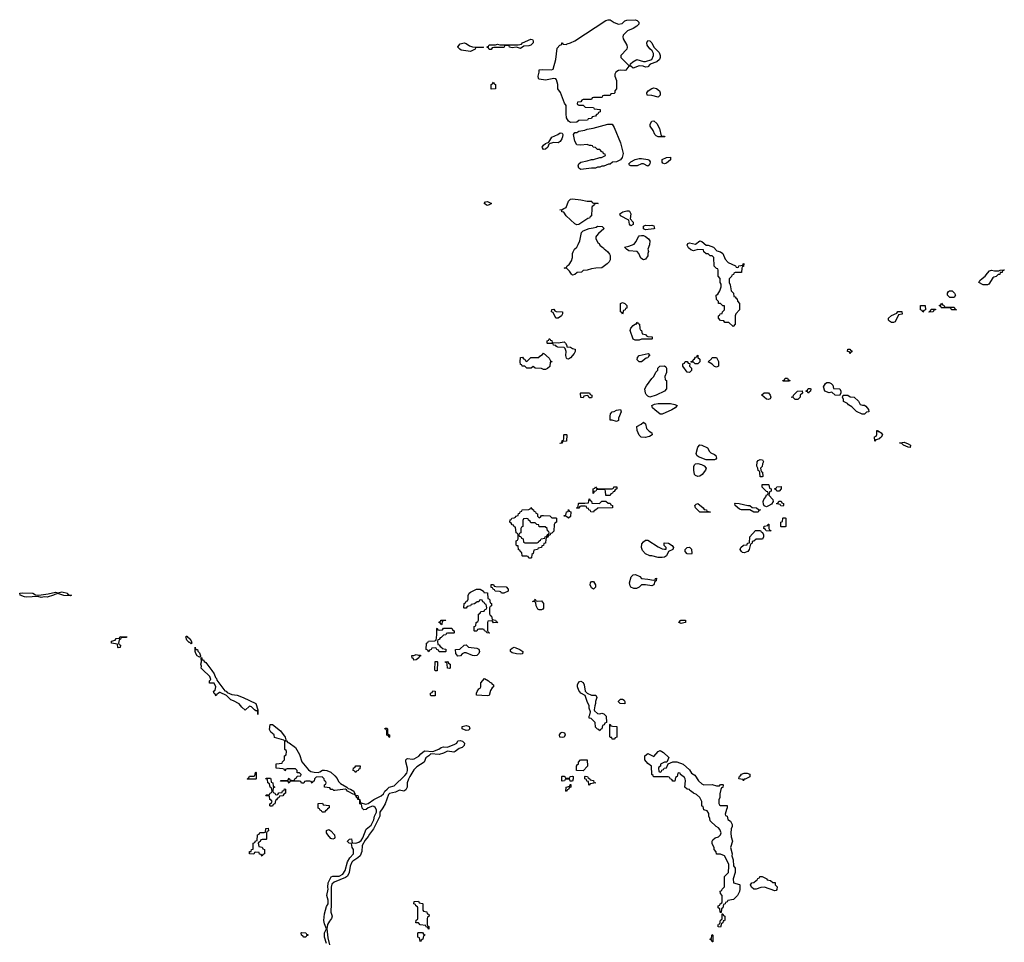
# Model space of a CAD drawing. Header units: inches. Extents: x 2547364 to 2752884, y 552026 to 708734.
# Tile 15 of 85: x 2658245 to 2667692, y 562960 to 571813. Entities that reach past the tile are written whole.
import ezdxf

# ---------------------------------------------------------------- set-up
doc = ezdxf.new("R2010")
doc.units = ezdxf.units.IN
doc.header["$MEASUREMENT"] = 0
for name, color, linetype in [('C6556', 7, 'Continuous'), ('C6566', 7, 'Continuous'), ('C6567', 7, 'Continuous')]:
    doc.layers.add(name, color=color, linetype=linetype)

msp = doc.modelspace()

# ---------------------------------------------------------------- linework, layer by layer
at = {"layer": 'C6556', "color": 6}
for points in [[(2658730, 566285.2), (2658670, 566289.3), (2658610, 566306), (2658581.6, 566298.4), (2658570.3, 566289.7), (2658510, 566273.2), (2658484, 566276), (2658450, 566269.6), (2658419, 566279), (2658310, 566272.3), (2658290, 566275.1), (2658249.3, 566290), (2658245.2, 566310), (2658270, 566314.4), (2658370, 566310.2), (2658395.8, 566295.8), (2658430, 566291.3), (2658517.5, 566302.5), (2658590, 566319.1), (2658610, 566314.8), (2658650, 566324), (2658704.7, 566310), (2658704.7, 566304.7), (2658715.3, 566295.3), (2658742, 566290)], [(2659190, 565786), (2659186, 565790), (2659182, 565822), (2659126, 565830), (2659126, 565850), (2659162, 565858), (2659170, 565874), (2659202, 565878), (2659210, 565894), (2659272.7, 565892.7), (2659270, 565886), (2659230, 565886), (2659218, 565882), (2659212.7, 565867.3), (2659198, 565862), (2659194, 565830), (2659198, 565818), (2659211.6, 565811.6), (2659210, 565788)], [(2659890, 565824), (2659876.5, 565836.5), (2659870, 565837.2), (2659850, 565859), (2659839, 565890), (2659843.2, 565896.8), (2659850, 565896.3), (2659861.3, 565881.3), (2659870, 565878), (2659890, 565853.4), (2659896, 565830)], [(2659970, 565695.3), (2659948.9, 565708.8), (2659934, 565730), (2659929, 565749), (2659929.1, 565790.9), (2659931, 565771), (2659950, 565770.5), (2659953.8, 565753.8), (2659970, 565738.8), (2659978.8, 565710), (2659978.8, 565701.2)]]:
    msp.add_lwpolyline(points, close=True, dxfattribs=at)
msp.add_lwpolyline([(2660000, 565576.3), (2659986, 565590), (2659988, 565610), (2659982, 565630), (2659989, 565650), (2659986, 565694), (2659991.1, 565688.8), (2659991.1, 565671.2), (2660000, 565670.9)], dxfattribs=at)
at = {"layer": 'C6566', "color": 6}
for points in [[(2663733.8, 570000), (2663732, 569930), (2663718, 569922), (2663710.5, 569909.5), (2663694.8, 569905.2), (2663610, 569849.3), (2663590, 569845.2), (2663570, 569854), (2663489.2, 569930), (2663464.7, 569964.7), (2663448, 569970), (2663446, 569986), (2663428.7, 569990), (2663450, 569991.3), (2663467.2, 570000)], [(2660000, 565670.9), (2660010, 565670.6), (2660015.3, 565655.3), (2660030, 565644.9), (2660090, 565567.7), (2660110, 565535.5), (2660122.3, 565502.3), (2660133.4, 565490), (2660136.4, 565476.4), (2660213.7, 565373.7), (2660224.7, 565370), (2660236.7, 565356.7), (2660279.3, 565339.3), (2660331, 565330), (2660390, 565310.3), (2660510, 565250.3), (2660530, 565192), (2660530, 565146), (2660528.7, 565168.7), (2660522, 565182), (2660510, 565182), (2660498, 565190), (2660470, 565218), (2660450, 565226), (2660408.4, 565188.4), (2660376.4, 565216.4), (2660350, 565248), (2660298, 565278), (2660270, 565288), (2660228.9, 565328.8), (2660170, 565358), (2660162, 565358), (2660150, 565346), (2660138, 565342), (2660130, 565326), (2660122, 565342), (2660110, 565346), (2660106, 565370), (2660122, 565378), (2660126, 565410), (2660110, 565446), (2660067.3, 565447.3), (2660066, 565470), (2660078, 565482), (2660068, 565510), (2660000, 565576.3)], [(2661190, 562948.7), (2661169.5, 563010), (2661169.5, 563050), (2661189, 563090), (2661170, 563138), (2661162.7, 563170), (2661170, 563232), (2661190, 563304.7), (2661203.7, 563330), (2661203.7, 563363.7), (2661193.2, 563410), (2661203.7, 563470), (2661200.7, 563490), (2661206, 563530), (2661232, 563588), (2661250, 563594.9), (2661310, 563594.9), (2661345.8, 563614.2), (2661367, 563650), (2661390, 563731), (2661413.2, 563770), (2661446.6, 563810), (2661449.3, 563850), (2661434, 563870), (2661427.3, 563907.3), (2661406, 563910), (2661390, 563926), (2661390, 563932), (2661408, 563950), (2661430, 563952), (2661434, 563914), (2661470, 563911), (2661498.4, 563921.6), (2661521.5, 563938.5), (2661537.5, 563962.5), (2661570, 564044.7), (2661617.2, 564082.8), (2661624.4, 564095.6), (2661643.3, 564136.7), (2661649.7, 564170.3), (2661669.4, 564210), (2661669.3, 564230), (2661655.1, 564255.1), (2661644, 564264), (2661630, 564265.2), (2661590, 564249.3), (2661570, 564234), (2661548, 564230), (2661530, 564248), (2661529.2, 564269.2), (2661523.1, 564283.1), (2661509.5, 564290), (2661508, 564328), (2661490, 564329), (2661485.2, 564345.2), (2661478, 564350), (2661478, 564358), (2661462, 564378), (2661470.9, 564370.9), (2661490.2, 564370.2), (2661496.9, 564343.1), (2661492.7, 564332.7), (2661510, 564331), (2661510.8, 564310.8), (2661518, 564298), (2661566, 564286), (2661590, 564293), (2661642.7, 564330), (2661713.4, 564366.6), (2661734.5, 564385.5), (2661749.7, 564410.3), (2661769.6, 564430.4), (2661790, 564447.3), (2661838.3, 564461.7), (2661940.7, 564559.3), (2661958, 564582), (2661965.1, 564610), (2661964.5, 564630), (2661949.1, 564690.9), (2661949, 564710), (2661960.9, 564719.1), (2661970, 564722.8), (2662010, 564717.3), (2662030, 564720.7), (2662073.6, 564746.4), (2662093.2, 564770), (2662130, 564796.3), (2662210, 564790.8), (2662266, 564814), (2662290, 564830.7), (2662310, 564836.3), (2662350, 564833), (2662420.2, 564859.8), (2662438, 564870), (2662450, 564894), (2662470, 564898), (2662492, 564890), (2662511.3, 564870), (2662510.6, 564849.4), (2662491.3, 564830), (2662461.6, 564818.4), (2662422, 564790), (2662410, 564786), (2662350, 564793.2), (2662310, 564774.5), (2662270, 564762.9), (2662190, 564768.7), (2662171.3, 564750), (2662141, 564730), (2662124.7, 564690), (2662056.4, 564643.6), (2662026.2, 564613.8), (2661987.5, 564552.5), (2661975.2, 564524.8), (2661962, 564490), (2661962, 564450), (2661950, 564424), (2661930, 564409.3), (2661890, 564419.3), (2661882.5, 564417.5), (2661850, 564402), (2661793.2, 564386.8), (2661783, 564377), (2661750, 564289), (2661730, 564249.2), (2661701, 564210), (2661699.1, 564170), (2661640.5, 564050), (2661601.4, 563998.6), (2661590, 563974), (2661559.1, 563940.9), (2661530.5, 563890), (2661527.7, 563830), (2661510.6, 563790), (2661490.7, 563770), (2661441.3, 563738.7), (2661432.4, 563727.6), (2661416.3, 563690), (2661406.8, 563630), (2661390, 563595.3), (2661370, 563580.9), (2661262.2, 563537.8), (2661240.7, 563519.3), (2661232.2, 563490), (2661234.9, 563330), (2661230.4, 563250.4), (2661243.8, 563210), (2661237.1, 563190), (2661216.2, 563163.8), (2661198.8, 563130), (2661190.8, 563090), (2661201.4, 563001.4), (2661216, 562936)]]:
    msp.add_lwpolyline(points, dxfattribs=at)
for points in [[(2664110, 569835.3), (2664095.3, 569850), (2664088, 569890), (2664008.7, 569930), (2664004, 569950), (2664032.1, 569967.9), (2664070, 569979.1), (2664090, 569978.8), (2664094.9, 569974.9), (2664107.3, 569950), (2664103.6, 569903.6), (2664131, 569870), (2664130, 569848)], [(2663550, 569362), (2663538, 569370), (2663520.2, 569400.2), (2663490, 569428), (2663468, 569430), (2663490, 569434), (2663498, 569450), (2663516.6, 569463.4), (2663540.5, 569499.5), (2663549.6, 569530), (2663549.5, 569570.5), (2663554.2, 569585.8), (2663569.4, 569610), (2663589.7, 569630.3), (2663604.2, 569655.8), (2663617.6, 569690), (2663635.1, 569770), (2663650, 569787.3), (2663708, 569810), (2663745.6, 569814.4), (2663777.2, 569822.8), (2663790, 569830.8), (2663834, 569830), (2663852, 569810), (2663850, 569806), (2663798, 569762), (2663779.6, 569740.4), (2663772, 569730), (2663772.7, 569712.7), (2663791.6, 569671.6), (2663804.7, 569664.7), (2663812, 569650), (2663830, 569632), (2663844.7, 569624.7), (2663851.3, 569611.3), (2663865.4, 569605.4), (2663886.4, 569586.4), (2663903.5, 569563.5), (2663910.6, 569550), (2663910.6, 569510), (2663900.7, 569490), (2663882.8, 569470), (2663830, 569433.2), (2663771.1, 569428.9), (2663730, 569422), (2663690, 569408.7), (2663652.7, 569407.3), (2663634, 569390), (2663592.7, 569387.3), (2663570, 569368.7)], [(2664250, 569798), (2664230, 569806), (2664228.9, 569831.1), (2664250, 569842), (2664290, 569838), (2664310, 569842), (2664330, 569834), (2664334, 569810), (2664330, 569806)], [(2664230, 569509.4), (2664204.8, 569524.8), (2664186, 569570), (2664170, 569589.2), (2664090, 569594), (2664066, 569610), (2664048, 569630), (2664090, 569638.8), (2664139.5, 569660.5), (2664158, 569682), (2664182, 569730), (2664190, 569738), (2664210, 569742), (2664230, 569742), (2664250, 569731.3), (2664278, 569710), (2664290.7, 569690), (2664287.1, 569652.9), (2664272, 569610), (2664278, 569590), (2664270.9, 569569.1), (2664270, 569548), (2664250, 569514)], [(2665130, 569434), (2665142, 569438), (2665146, 569450), (2665182, 569458), (2665186, 569470), (2665194, 569474), (2665190, 569446), (2665178, 569442), (2665172.7, 569427.3), (2665170, 569386), (2665110, 569386), (2665098, 569382), (2665092.7, 569367.3), (2665078, 569362), (2665074, 569350), (2665052.7, 569327.3), (2665052, 569290), (2665062, 569270), (2665072, 569212), (2665094, 569190), (2665098, 569158), (2665110, 569154), (2665118, 569138), (2665130, 569134), (2665131.3, 569111.3), (2665150.7, 569090), (2665151.3, 569030), (2665116, 568990), (2665110.8, 568970), (2665110.8, 568890), (2665090, 568868), (2665050, 568906), (2665010, 568908), (2665002, 568922), (2664970, 568926), (2664948.4, 568948.4), (2664948.4, 568971.6), (2664962, 568978), (2664966, 568990), (2664986, 568994), (2664988, 569010), (2665008, 569030), (2665008, 569050), (2665006, 569066), (2664990, 569068), (2664968.7, 569088.7), (2664948.7, 569090), (2664948, 569108), (2664928.9, 569128.9), (2664926, 569170), (2664942, 569178), (2664962, 569210), (2664974, 569250), (2664975.3, 569275.3), (2664966, 569290), (2664966, 569330), (2664947.3, 569352.7), (2664946, 569410), (2664942, 569422), (2664930, 569426), (2664908.9, 569448.9), (2664906, 569530), (2664887.3, 569547.3), (2664868.4, 569548.4), (2664850, 569566), (2664830, 569566), (2664810, 569586), (2664806, 569606), (2664751.6, 569608.4), (2664710, 569595.3), (2664684.7, 569604.7), (2664663.2, 569623.2), (2664649.3, 569649.3), (2664655.3, 569664.7), (2664670, 569670.7), (2664730, 569658), (2664770, 569691.3), (2664790, 569684.7), (2664830, 569651), (2664852, 569650), (2664902, 569630), (2664934.8, 569594.8), (2664970, 569586.8), (2664990.6, 569570), (2665014, 569514), (2665043.5, 569483.5), (2665114, 569450), (2665118, 569438)], [(2667490, 569268), (2667446, 569290), (2667458, 569310), (2667478, 569330), (2667509.3, 569350.7), (2667530, 569382), (2667550, 569402), (2667570, 569410.8), (2667596.4, 569403.6), (2667638, 569402), (2667651, 569411), (2667691.6, 569411.6), (2667686, 569406), (2667674, 569406), (2667670, 569388.7), (2667652.7, 569387.3), (2667650, 569369), (2667631.3, 569368.7), (2667612, 569350), (2667590, 569344), (2667582.5, 569337.5), (2667544.7, 569275.3), (2667530, 569268)], [(2667210, 569146), (2667168.4, 569148.4), (2667146, 569170), (2667148, 569190), (2667156.4, 569203.6), (2667166, 569210), (2667190, 569210.7), (2667214, 569190), (2667222, 569170)], [(2664030, 568986), (2664022, 569002), (2664008.9, 569008.9), (2664008, 569090), (2664030, 569098), (2664052, 569090), (2664071.3, 569070), (2664070, 569046), (2664058, 569042), (2664054, 569030), (2664038, 569022)], [(2666910, 569008), (2666902, 569022), (2666886, 569030), (2666886, 569070), (2666931.6, 569071.6), (2666934, 569030), (2666918, 569022)], [(2667130, 569054), (2667210, 569054), (2667218, 569038), (2667234, 569030), (2667230, 569028.7), (2667186, 569030), (2667182, 569042), (2667167.3, 569047.3), (2667089.1, 569049.1), (2667086, 569050), (2667082, 569062), (2667068, 569070), (2667082, 569078), (2667090, 569094), (2667098, 569078), (2667112.7, 569072.7), (2667118, 569058)], [(2663410, 568948), (2663389.2, 568949.2), (2663362, 569002), (2663348.7, 569008.7), (2663350, 569032), (2663370, 569034), (2663378, 569018), (2663392.7, 569012.7), (2663454, 569010), (2663452, 568990), (2663442, 568970)], [(2666630, 568908.7), (2666610, 568909), (2666590, 568919), (2666579, 568930), (2666579, 568950), (2666610, 568976), (2666662, 568998), (2666670, 569012), (2666710, 569012), (2666711.3, 568988.7), (2666678, 568982), (2666645.4, 568914.6)], [(2666970, 569006), (2666966, 569010), (2666982, 569018), (2666990, 569034), (2667030, 569034), (2667030, 569028), (2667014, 569026), (2667010, 569009)], [(2664150, 568738), (2664130, 568748), (2664102.7, 568830), (2664110, 568852), (2664130, 568878), (2664154, 568894), (2664166, 568894), (2664166, 568906), (2664171.6, 568911.6), (2664178, 568898), (2664192, 568890), (2664194, 568850), (2664198, 568838), (2664211.6, 568831.6), (2664218, 568798), (2664250, 568792), (2664258, 568778), (2664272.7, 568772.7), (2664314, 568770), (2664314, 568750), (2664310, 568748.7), (2664210, 568748), (2664190, 568738)], [(2663410, 568710.8), (2663470, 568722), (2663482, 568710), (2663494, 568686), (2663494, 568674), (2663530, 568671), (2663550, 568658), (2663574, 568650), (2663574, 568630), (2663564.7, 568610), (2663530, 568569), (2663510, 568555.3), (2663498, 568558), (2663490, 568566), (2663485.2, 568590), (2663488.7, 568630), (2663478, 568658), (2663470, 568666), (2663409.2, 568669.2), (2663396.4, 568676.4), (2663388, 568688), (2663366, 568690), (2663362, 568702), (2663350, 568706), (2663310, 568706), (2663306, 568710), (2663306, 568730), (2663322, 568738), (2663326, 568750), (2663332, 568752), (2663338, 568738), (2663350, 568734), (2663354, 568714)], [(2663270, 568458), (2663250, 568466), (2663190, 568468), (2663170, 568486), (2663151.1, 568468.9), (2663110, 568469.4), (2663090, 568488.7), (2663066, 568490), (2663062, 568502), (2663050, 568506), (2663046, 568530), (2663048.7, 568570), (2663070, 568574), (2663078, 568558), (2663090, 568554), (2663098, 568538), (2663110, 568534), (2663150, 568572), (2663227.3, 568572.7), (2663235.3, 568584.7), (2663260.4, 568599.6), (2663270, 568614), (2663323.6, 568563.6), (2663338, 568538), (2663354, 568530), (2663334, 568526), (2663330, 568486), (2663310, 568466), (2663290, 568458)], [(2664210, 568528.7), (2664190, 568529), (2664169.6, 568549.6), (2664174, 568570), (2664189.2, 568590), (2664274, 568610), (2664291.3, 568590), (2664278, 568582), (2664270.6, 568569.4), (2664256, 568564)], [(2664750, 568509.3), (2664726, 568510), (2664710, 568526), (2664686, 568526), (2664687.3, 568532.7), (2664702, 568538), (2664706, 568550), (2664720.4, 568559.6), (2664730, 568574), (2664742, 568578), (2664750, 568594), (2664752.7, 568572.7), (2664770, 568554), (2664771.3, 568530)], [(2666210, 568608.7), (2666207.3, 568627.3), (2666188.7, 568630), (2666190, 568652), (2666210, 568652), (2666218, 568638), (2666230, 568634), (2666230, 568626), (2666218, 568622)], [(2664290, 568192), (2664270, 568200.9), (2664255.3, 568215.3), (2664249.4, 568230), (2664244, 568270), (2664259.3, 568300.7), (2664309.1, 568370.9), (2664328, 568390), (2664348.4, 568431.6), (2664366, 568450), (2664366, 568470), (2664386, 568490), (2664430, 568492), (2664443.6, 568483.6), (2664452, 568470), (2664451.1, 568428.9), (2664434, 568390), (2664438, 568358), (2664452, 568350), (2664452, 568270), (2664432, 568250), (2664350, 568209.5)], [(2664670, 568429), (2664649, 568430), (2664608.7, 568490), (2664608.4, 568511.6), (2664622, 568518), (2664630, 568534), (2664650, 568534), (2664658, 568518), (2664674, 568514), (2664672, 568490), (2664690.8, 568470.8), (2664690, 568448)], [(2664930, 568479.3), (2664910, 568485.2), (2664889.1, 568509.1), (2664849, 568530), (2664882, 568558), (2664890, 568571), (2664930, 568570.8), (2664950, 568534), (2664950, 568489.2)], [(2665570, 568346), (2665568, 568350), (2665582, 568358), (2665590, 568374), (2665610, 568374), (2665618, 568358), (2665632.7, 568352.7), (2665630, 568346)], [(2666110, 568208), (2666070, 568208.7), (2666038, 568238), (2666010, 568234), (2665969.3, 568249.3), (2665958, 568290), (2665976.4, 568323.6), (2665990, 568332), (2666010, 568332), (2666030, 568322), (2666046, 568306), (2666054, 568274), (2666114, 568270), (2666122, 568250), (2666122, 568230)], [(2663710, 568186), (2663702, 568202), (2663690, 568206), (2663658, 568202), (2663650, 568186), (2663628.4, 568188.4), (2663626, 568230), (2663630, 568234), (2663711.6, 568231.6), (2663718, 568218), (2663734, 568210), (2663734, 568190), (2663730, 568186)], [(2665430, 568169.6), (2665410, 568173.2), (2665366, 568210), (2665366, 568214), (2665389, 568231), (2665430, 568231), (2665446, 568210), (2665450.7, 568190), (2665445.4, 568174.6)], [(2665710, 568168.7), (2665686, 568170), (2665667.3, 568187.3), (2665646, 568190), (2665666, 568194), (2665668, 568210), (2665706, 568250), (2665751.6, 568251.6), (2665754, 568230), (2665734, 568210), (2665734, 568190)], [(2665810, 568228), (2665802, 568242), (2665786, 568250), (2665802, 568258), (2665810, 568274), (2665830, 568274), (2665834, 568270), (2665832, 568250), (2665818, 568242)], [(2666330, 568114), (2666350, 568114), (2666363.6, 568103.6), (2666390, 568074), (2666391.3, 568050), (2666370, 568048), (2666350, 568029), (2666329, 568029), (2666274, 568054), (2666230, 568098), (2666196.4, 568116.4), (2666186, 568130), (2666150, 568148), (2666148, 568170), (2666138, 568190), (2666146, 568210), (2666190, 568211.3), (2666212.7, 568192.7), (2666251, 568191), (2666291.3, 568151.3), (2666310, 568122)], [(2664390, 568029.3), (2664337.2, 568070), (2664317.2, 568090), (2664309.5, 568110.5), (2664335.1, 568124.9), (2664369.5, 568130.5), (2664490, 568130.7), (2664530, 568122), (2664554, 568110), (2664534, 568090), (2664502, 568070), (2664410, 568029.3)], [(2663970, 567958), (2663930, 567968.7), (2663909, 567969), (2663908.7, 568010), (2663914, 568030), (2663929.4, 568050.6), (2663950, 568054.8), (2663970, 568066), (2664010, 568071.3), (2664016, 568050), (2663991.3, 567990), (2663990, 567966)], [(2664250, 567804), (2664208, 567808), (2664187.3, 567827.3), (2664168, 567870), (2664166, 567910), (2664209, 567931), (2664230, 567952), (2664250, 567934), (2664258, 567890), (2664284.9, 567864.9), (2664311.3, 567850), (2664312, 567830), (2664286.4, 567813.6), (2664270, 567809)], [(2663430, 567746), (2663428.7, 567750), (2663446, 567754), (2663450, 567774), (2663462, 567778), (2663466, 567790), (2663466, 567830), (2663470, 567834), (2663490, 567834), (2663494, 567830), (2663492, 567770), (2663454, 567766), (2663450, 567748.7)], [(2666482, 567862), (2666490, 567862), (2666511.3, 567850), (2666522, 567830), (2666510, 567806), (2666498, 567802), (2666494, 567790), (2666458, 567782), (2666450, 567768), (2666446, 567810), (2666462, 567818), (2666467.3, 567832.7), (2666468.7, 567870), (2666474, 567870)], [(2664910, 567588.7), (2664830, 567589.3), (2664756.9, 567616.9), (2664742.7, 567630), (2664734.5, 567650), (2664750, 567711.3), (2664770, 567732), (2664788.4, 567731.6), (2664843.6, 567703.6), (2664862, 567670), (2664875.3, 567655.3), (2664910, 567641), (2664924.7, 567630), (2664930, 567606), (2664923.6, 567596.4)], [(2666790, 567709.2), (2666768, 567710), (2666726, 567730), (2666707.3, 567747.3), (2666686, 567750), (2666690, 567754), (2666730, 567758), (2666770, 567744.7), (2666791, 567730)], [(2664750, 567429.7), (2664730, 567438.4), (2664718.4, 567450), (2664711.8, 567490), (2664713.8, 567526.2), (2664719.5, 567540.5), (2664729.6, 567550.4), (2664750, 567554.9), (2664786.4, 567546.4), (2664813.4, 567533.4), (2664830.8, 567510), (2664824, 567490), (2664791.8, 567448.2), (2664770, 567431.8)], [(2665350, 567426), (2665347.3, 567467.3), (2665342, 567482), (2665330, 567486), (2665328, 567510), (2665318, 567530), (2665321.2, 567570), (2665330, 567584.7), (2665350, 567594), (2665372, 567590), (2665382, 567570), (2665371.3, 567550), (2665370, 567526), (2665354, 567510), (2665358, 567478), (2665372, 567470), (2665374, 567430), (2665370, 567426)], [(2665410, 567138), (2665388.9, 567148.9), (2665382.7, 567162.7), (2665379.3, 567190), (2665384, 567210), (2665404, 567236), (2665410, 567254), (2665422, 567258), (2665426, 567270), (2665422, 567282), (2665410, 567286), (2665370, 567328.7), (2665370, 567352), (2665430, 567354), (2665434, 567350), (2665438, 567318), (2665454, 567310), (2665454, 567290), (2665438, 567282), (2665434, 567250), (2665472, 567210), (2665474, 567190), (2665456.9, 567163.1), (2665430, 567148)], [(2663870, 567311.3), (2663928, 567312), (2663942, 567318), (2663946, 567330), (2663974, 567330), (2663974, 567310), (2663958, 567302), (2663950, 567286), (2663938, 567282), (2663934, 567270), (2663918, 567262), (2663910, 567246), (2663867.3, 567247.3), (2663866, 567290), (2663862, 567302), (2663850, 567306), (2663790, 567306), (2663778, 567302), (2663774, 567290), (2663754, 567286), (2663754, 567274), (2663748, 567268), (2663748, 567312), (2663762, 567318), (2663770, 567331.3), (2663778, 567318), (2663790, 567314)], [(2665530, 567288), (2665508.4, 567288.4), (2665502, 567302), (2665486, 567310), (2665502, 567318), (2665508.9, 567331.1), (2665550, 567334), (2665552, 567310)], [(2663808, 567172), (2663830, 567192), (2663870, 567194), (2663890, 567174), (2663910, 567174), (2663918, 567158), (2663934, 567150), (2663934, 567130), (2663930, 567128.7), (2663792.7, 567127.3), (2663770, 567106), (2663758, 567102), (2663750, 567086), (2663726, 567090), (2663722, 567102), (2663706, 567110), (2663702, 567122), (2663687.3, 567127.3), (2663682, 567142), (2663670, 567146), (2663630, 567146), (2663618, 567142), (2663610, 567126), (2663590, 567126), (2663586, 567130), (2663602, 567138), (2663606, 567170), (2663610, 567174), (2663667.3, 567172.7), (2663702, 567178), (2663710, 567214), (2663718, 567198), (2663730, 567194), (2663734, 567174)], [(2664870, 567086), (2664770, 567088.7), (2664728, 567130), (2664722, 567150), (2664734.6, 567165.4), (2664751.3, 567170), (2664802, 567130), (2664812, 567112), (2664834, 567110), (2664838, 567098), (2664874, 567090)], [(2665330, 567086), (2665290, 567088.7), (2665248.9, 567108.9), (2665170, 567109), (2665150, 567115.3), (2665108.7, 567150), (2665106, 567170), (2665110, 567174), (2665148.7, 567171.3), (2665231, 567151), (2665250, 567150.8), (2665271.1, 567131.1), (2665314, 567130), (2665332.7, 567112.7), (2665354, 567110), (2665338, 567102)], [(2665570, 567146), (2665548.4, 567148.4), (2665542, 567162), (2665510, 567166), (2665506, 567170), (2665522, 567178), (2665528.4, 567191.6), (2665550, 567194), (2665558, 567178), (2665574, 567170), (2665574, 567150)], [(2663230, 567034), (2663242, 567038), (2663250, 567054), (2663270, 567054), (2663330, 567050.8), (2663350, 567034), (2663390, 567034), (2663394, 567030), (2663394, 566990), (2663378, 566982), (2663374, 566970), (2663370, 566906), (2663350, 566886), (2663338, 566882), (2663334, 566870), (2663318, 566862), (2663310, 566846), (2663298, 566842), (2663292.7, 566827.3), (2663291.3, 566790), (2663274, 566786), (2663270, 566768), (2663254, 566766), (2663252, 566750), (2663218, 566742), (2663214, 566730), (2663178, 566722), (2663172, 566690), (2663158, 566682), (2663154, 566650), (2663150, 566646), (2663130, 566646), (2663122, 566662), (2663110, 566666), (2663070, 566666), (2663066, 566670), (2663062, 566702), (2663050, 566706), (2663042, 566722), (2663030, 566726), (2663026, 566766), (2663014, 566766), (2663010, 566768), (2663009, 566771), (2663008.9, 566811.1), (2663022, 566818), (2663026, 566830), (2663026, 566870), (2663022, 566882), (2663008, 566890), (2663002, 566942), (2662990, 566946), (2662982, 566962), (2662970, 566966), (2662962, 566982), (2662948.7, 566990), (2662950, 567014), (2662962, 567018), (2662966, 567030), (2662988, 567032), (2663002, 567038), (2663006, 567050), (2663026, 567054), (2663030, 567074), (2663042, 567078), (2663046, 567090), (2663062, 567098), (2663066, 567110), (2663130, 567114), (2663142, 567118), (2663150, 567132), (2663158, 567118), (2663174, 567110), (2663178, 567098), (2663194, 567090), (2663198, 567078), (2663214, 567070), (2663214, 567050)], [(2663510, 567028.7), (2663490, 567046), (2663468, 567048), (2663470, 567054), (2663482, 567058), (2663488.4, 567071.6), (2663490, 567092), (2663506, 567094), (2663510, 567112), (2663518, 567098), (2663532, 567092), (2663530, 567046)], [(2663110, 567026), (2663078, 567022), (2663072.7, 567007.3), (2663072, 566950), (2663058, 566942), (2663054, 566930), (2663054, 566890), (2663038, 566882), (2663034, 566870), (2663038, 566858), (2663052.7, 566852.7), (2663058, 566838), (2663074, 566830), (2663078, 566798), (2663090, 566794), (2663210, 566794), (2663222, 566798), (2663226, 566810), (2663242, 566818), (2663248.4, 566831.6), (2663282, 566838), (2663286, 566850), (2663302, 566858), (2663310, 566874), (2663322, 566878), (2663326, 566890), (2663322, 566902), (2663308.4, 566908.4), (2663306, 566930), (2663287.3, 566947.3), (2663230, 566948), (2663226, 566966), (2663206, 566970), (2663190, 566986), (2663150, 566986), (2663142, 567002), (2663126, 567010), (2663122, 567022)], [(2665550, 566946), (2665546, 566950), (2665546, 566990), (2665562, 566998), (2665566, 567030), (2665570, 567034), (2665590, 567034), (2665594, 567030), (2665594, 566950), (2665590, 566946)], [(2665372.7, 566827.3), (2665310, 566828), (2665290, 566808), (2665274, 566806), (2665274, 566794), (2665270, 566786), (2665258, 566782), (2665244.7, 566730), (2665230, 566709.3), (2665196.4, 566696.4), (2665180.2, 566700.2), (2665169.1, 566709.1), (2665159, 566730), (2665164, 566750), (2665190, 566770.8), (2665226, 566774), (2665228, 566790), (2665246, 566794), (2665250, 566852), (2665306, 566910), (2665352.7, 566912.7), (2665358, 566898), (2665372.7, 566892.7), (2665382, 566870), (2665382, 566850)], [(2665450, 566906), (2665407.3, 566907.3), (2665402, 566922), (2665386, 566930), (2665387.3, 566952.7), (2665422, 566958), (2665427.3, 566972.7), (2665432.7, 566972.7), (2665434, 566930), (2665438, 566918), (2665452.7, 566912.7)], [(2664430, 566732), (2664446, 566734), (2664448, 566750), (2664429, 566769), (2664427.3, 566792.7), (2664470, 566790.8), (2664506.4, 566766.4), (2664518, 566750), (2664511.3, 566730), (2664470.8, 566709.2), (2664450, 566669), (2664430, 566656), (2664410, 566652.7), (2664370, 566654), (2664310, 566668.7), (2664290, 566669), (2664250, 566689.2), (2664219.7, 566719.7), (2664209.6, 566750), (2664214.9, 566785.1), (2664230, 566804), (2664250, 566817.3), (2664270, 566818.8), (2664370, 566756), (2664410, 566736)], [(2664690, 566686), (2664650, 566689), (2664629.4, 566709.4), (2664628.7, 566730), (2664648, 566750), (2664671.1, 566751.1), (2664690, 566734), (2664694, 566690)], [(2663750, 566348.7), (2663730, 566362), (2663718, 566390), (2663720.9, 566410), (2663730, 566420.7), (2663750, 566420.7), (2663770.6, 566390), (2663770.7, 566369.3)], [(2664326, 566434), (2664342, 566438), (2664346, 566450), (2664354, 566454), (2664351.3, 566430), (2664338, 566422), (2664330, 566388.7), (2664310, 566381.2), (2664250, 566389.5), (2664210.7, 566389.3), (2664190, 566369), (2664163.6, 566356.4), (2664136.4, 566356.4), (2664110, 566368), (2664101.5, 566381.5), (2664096, 566410), (2664113.2, 566466.8), (2664130, 566484.7), (2664154, 566490), (2664194, 566470), (2664212, 566452), (2664270, 566446)], [(2662790, 566026), (2662782, 566042), (2662770, 566046), (2662738, 566042), (2662734, 566030), (2662732.7, 565952.7), (2662738, 565938), (2662754, 565930), (2662750, 565928), (2662728.4, 565928.4), (2662722, 565942), (2662706, 565950), (2662702, 565962), (2662690, 565966), (2662650, 565966), (2662638, 565962), (2662630, 565946), (2662610, 565946), (2662606, 565950), (2662606, 565990), (2662622, 565998), (2662626, 566030), (2662642, 566038), (2662646, 566050), (2662646, 566110), (2662662, 566118), (2662670, 566134), (2662702, 566138), (2662707.3, 566152.7), (2662722, 566158), (2662726, 566170), (2662722, 566202), (2662707.3, 566207.3), (2662702, 566222), (2662690, 566226), (2662682, 566242), (2662670, 566246), (2662658, 566242), (2662651.6, 566228.4), (2662632.7, 566227.3), (2662610, 566208), (2662578, 566202), (2662570, 566188), (2662538, 566182), (2662530, 566166), (2662510, 566166), (2662506, 566170), (2662508, 566210), (2662522, 566218), (2662530, 566234), (2662542, 566238), (2662547.3, 566252.7), (2662549, 566289), (2662559, 566310), (2662570, 566321), (2662628, 566350), (2662662, 566350), (2662694, 566330), (2662698, 566318), (2662732.7, 566312.7), (2662738, 566258), (2662752.7, 566252.7), (2662758, 566218), (2662772, 566210), (2662771.6, 566188.4), (2662758, 566182), (2662754, 566170), (2662752.7, 566112.7), (2662758, 566098), (2662772, 566090), (2662778, 566058), (2662811.3, 566051.3), (2662818, 566038), (2662834, 566030)], [(2662868.7, 566308.7), (2662862, 566322), (2662850, 566326), (2662808, 566328), (2662802, 566342), (2662787.3, 566347.3), (2662782, 566362), (2662770, 566366), (2662770, 566392), (2662790, 566392), (2662798, 566378), (2662812.7, 566372.7), (2662911.3, 566370), (2662932, 566350), (2662931.3, 566330), (2662890, 566309)], [(2663210, 566234), (2663250, 566238), (2663270, 566211), (2663270, 566166), (2663264.7, 566155.3), (2663250, 566149.2), (2663229.3, 566149.3), (2663215.3, 566155.3), (2663199, 566190), (2663196.4, 566216.4), (2663188.4, 566228.4), (2663166, 566230), (2663182, 566238), (2663186, 566250), (2663190, 566252), (2663198, 566238)], [(2662290, 566006), (2662282, 566022), (2662270, 566026), (2662270, 566034), (2662282, 566038), (2662286, 566050), (2662292, 566052), (2662332.7, 566052.7), (2662330, 566048), (2662298, 566042), (2662294, 566010)], [(2664590, 566018), (2664568.7, 566030), (2664588, 566050), (2664630, 566052), (2664634, 566050), (2664634, 566030), (2664630, 566029.3)], [(2662330, 565746), (2662270, 565748), (2662262, 565762), (2662246, 565770), (2662242, 565782), (2662230, 565786), (2662198, 565782), (2662194, 565770), (2662178, 565762), (2662170, 565746), (2662162, 565762), (2662146, 565770), (2662148, 565830), (2662162, 565838), (2662166, 565850), (2662227.3, 565852.7), (2662242, 565858), (2662248, 565910), (2662246, 565970), (2662250, 565974), (2662258, 565958), (2662270, 565954), (2662302, 565958), (2662310, 565974), (2662390, 565974), (2662398, 565958), (2662414, 565950), (2662414, 565930), (2662410, 565926), (2662350, 565926), (2662338, 565922), (2662334, 565910), (2662310, 565906), (2662290, 565886), (2662278, 565882), (2662270, 565866), (2662258, 565862), (2662254, 565850), (2662258, 565818), (2662270, 565814), (2662278, 565798), (2662294, 565790), (2662298, 565778), (2662332.7, 565772.7), (2662334, 565750)], [(2662610, 565709.6), (2662590, 565712.3), (2662530, 565738), (2662510, 565738), (2662491.6, 565728.4), (2662474, 565710), (2662450, 565706), (2662428, 565730), (2662426, 565770), (2662468, 565772), (2662510, 565812), (2662530, 565814), (2662552, 565792), (2662630, 565782.8), (2662650, 565771.3), (2662657.3, 565750), (2662650.6, 565730), (2662639.9, 565720.1), (2662630, 565712.7)], [(2663050, 565726), (2663010, 565729.3), (2662970, 565739), (2662955.3, 565750), (2662954, 565770), (2662970, 565782.8), (2662990, 565790.7), (2663006.4, 565786.4), (2663042, 565770), (2663071.3, 565750), (2663070, 565729)], [(2662070, 565714), (2662090, 565714), (2662090, 565706), (2662078, 565702), (2662074, 565690), (2662050, 565669), (2662028, 565668), (2662022, 565682), (2662010, 565686), (2662008.7, 565711.3), (2662027.3, 565712.7), (2662050, 565722)], [(2662230, 565566), (2662228, 565570), (2662230, 565654), (2662250, 565654), (2662254, 565650), (2662250, 565566)], [(2662370, 565586), (2662348, 565590), (2662346, 565630), (2662342, 565642), (2662330, 565646), (2662327.3, 565652.7), (2662350, 565654), (2662358, 565638), (2662374, 565630), (2662374, 565590)], [(2662730, 565326), (2662628.7, 565330), (2662628, 565350), (2662634.6, 565365.4), (2662650, 565391.3), (2662662, 565398), (2662668.7, 565410), (2662669, 565450), (2662706, 565490), (2662742, 565470), (2662755.3, 565455.3), (2662770, 565450.8), (2662776.9, 565436.9), (2662790.8, 565430), (2662790.7, 565410), (2662776.9, 565403.1), (2662763.5, 565376.5), (2662750, 565329.2)], [(2663810, 565151), (2663830, 565158), (2663850, 565152), (2663871.3, 565130), (2663874, 565070), (2663858, 565062), (2663852.7, 565047.3), (2663838, 565042), (2663831.6, 565008.4), (2663818, 565002), (2663810, 564988), (2663802, 565002), (2663790, 565006), (2663770, 565026), (2663766, 565070), (2663728, 565108), (2663708.7, 565110), (2663708.7, 565130), (2663716.4, 565143.6), (2663722, 565170), (2663710, 565206), (2663709.3, 565230), (2663689.5, 565270), (2663669.3, 565329.3), (2663630, 565349.3), (2663610, 565375.3), (2663598, 565410), (2663596, 565430), (2663610, 565458), (2663630, 565464.7), (2663650, 565452), (2663661, 565430), (2663670.9, 565370.9), (2663690.7, 565350.7), (2663730, 565331), (2663774, 565330), (2663782, 565310), (2663771, 565270), (2663770.8, 565250), (2663762.8, 565230), (2663758, 565190), (2663761, 565181), (2663790, 565156)], [(2662190, 565326), (2662186, 565330), (2662186, 565350), (2662202, 565358), (2662210, 565374), (2662231.3, 565370), (2662230, 565326)], [(2664050, 565248), (2664006, 565250), (2663990, 565266), (2663990, 565274), (2664010, 565292), (2664030, 565292), (2664043.6, 565283.6), (2664052, 565270)], [(2660794, 564894), (2660806, 564894), (2660818, 564878), (2660830, 564874.9), (2660890.3, 564830), (2660930, 564762.8), (2660951.3, 564691.3), (2661014.6, 564614.6), (2661038.6, 564598.6), (2661070, 564592.1), (2661109.7, 564590.3), (2661125.4, 564594.6), (2661150, 564610.3), (2661170, 564613.4), (2661191.3, 564610), (2661230, 564592.2), (2661270, 564556.4), (2661290, 564530.4), (2661303.4, 564503.4), (2661323, 564483), (2661384.7, 564450), (2661396.3, 564436.3), (2661418, 564430), (2661450.4, 564410), (2661453.7, 564393.7), (2661462, 564390), (2661459.6, 564380.4), (2661450, 564378), (2661390, 564409.3), (2661382, 564422), (2661370, 564429.2), (2661270, 564415.3), (2661258, 564418), (2661250, 564426), (2661230, 564426), (2661222, 564442), (2661169.1, 564449.1), (2661168.4, 564471.6), (2661182, 564478), (2661186, 564490), (2661182, 564502), (2661168.4, 564508.4), (2661166, 564530), (2661147.3, 564547.3), (2661090, 564546), (2661074, 564530), (2661070, 564506), (2661058, 564502), (2661050, 564486), (2661042, 564502), (2661030, 564506), (2660990, 564506), (2660978, 564502), (2660970, 564486), (2660947.3, 564487.3), (2660942, 564502), (2660930, 564506), (2660850, 564506), (2660838, 564502), (2660830, 564486), (2660822, 564502), (2660810, 564506), (2660747.3, 564507.3), (2660750, 564514), (2660810, 564514), (2660822, 564518), (2660830, 564534), (2660838, 564518), (2660870, 564514), (2660882, 564518), (2660887.3, 564532.7), (2660902, 564538), (2660907.3, 564552.7), (2660942, 564558), (2660946, 564570), (2660930, 564586), (2660907.3, 564587.3), (2660906, 564610), (2660890, 564626), (2660810, 564626), (2660798, 564622), (2660790, 564606), (2660782, 564622), (2660770, 564626), (2660706, 564630), (2660707.3, 564672.7), (2660762, 564678), (2660767.3, 564692.7), (2660786, 564710), (2660786, 564750), (2660802, 564758), (2660806, 564790), (2660802, 564802), (2660788, 564810), (2660788, 564890), (2660779, 564899), (2660690, 564926), (2660686, 564950), (2660655.3, 564975.3), (2660642, 565002), (2660649.6, 565050.4), (2660670, 565050.3), (2660747.3, 564990), (2660791.8, 564930), (2660798, 564902)], [(2661790, 564926), (2661782, 564942), (2661768.4, 564948.4), (2661766, 564990), (2661762, 565002), (2661747.3, 565007.3), (2661750, 565014), (2661770, 565014), (2661774, 565010), (2661774, 564970), (2661778, 564958), (2661794, 564950), (2661794, 564930)], [(2662530, 564993.2), (2662490, 565009), (2662489, 565030), (2662530, 565039.1), (2662550, 565034), (2662556, 565030), (2662562.8, 565010), (2662550, 564997.2)], [(2663950, 564908), (2663930, 564908.7), (2663926, 564926), (2663914, 564926), (2663909.2, 564929.2), (2663908, 564932), (2663906, 565050), (2663910, 565054), (2663918, 565038), (2663932.7, 565032.7), (2663974, 565030), (2663974, 564930), (2663958, 564922)], [(2663450, 564924), (2663428.7, 564930), (2663424, 564950), (2663438, 564970), (2663450, 564976), (2663471.3, 564970), (2663478, 564950), (2663470, 564929)], [(2664452.7, 564687.3), (2664430, 564688), (2664394, 564670), (2664394, 564650), (2664378, 564642), (2664374, 564630), (2664378, 564598), (2664390, 564594), (2664402, 564598), (2664407.3, 564612.7), (2664422, 564618), (2664428, 564632), (2664450, 564634), (2664467.3, 564672.7), (2664510, 564692), (2664550, 564692), (2664612, 564670), (2664670, 564614), (2664690, 564582), (2664722.8, 564562.8), (2664758, 564510), (2664790, 564482), (2664810, 564472), (2664887.3, 564472.7), (2664930, 564462), (2664958, 564462), (2664970, 564474), (2664990, 564474), (2664994, 564470), (2664990, 564446), (2664978, 564442), (2664972.7, 564427.3), (2664963.6, 564383.6), (2664962, 564350), (2664952.7, 564327.3), (2664952.7, 564292.7), (2664958, 564278), (2664970, 564274), (2665032.7, 564272.7), (2665034, 564250), (2665025.4, 564234.6), (2665014, 564190), (2665018, 564178), (2665034, 564170), (2665038, 564138), (2665063.6, 564123.6), (2665082, 564090), (2665081, 564070), (2665071, 564049), (2665066.8, 564006.8), (2665071.6, 563971.6), (2665084.7, 563930), (2665066, 563870), (2665081, 563810), (2665078, 563790), (2665091.3, 563750), (2665092.7, 563692.7), (2665111, 563670), (2665110.8, 563630), (2665091, 563570), (2665092, 563532), (2665150, 563514), (2665154, 563510), (2665154, 563470), (2665151.6, 563448.4), (2665132, 563410), (2665094, 563370), (2665038, 563362), (2665034, 563350), (2665018, 563342), (2665014, 563330), (2664998, 563322), (2664992, 563290), (2664978, 563282), (2664974, 563246), (2664970, 563246), (2664966, 563250), (2664962, 563282), (2664946, 563290), (2664946, 563310), (2664962, 563318), (2664966, 563330), (2664982, 563338), (2664986, 563350), (2664986, 563410), (2664967.3, 563427.3), (2664966, 563450), (2664982, 563458), (2664986, 563470), (2665007.3, 563492.7), (2665006, 563590), (2665046, 563630), (2665048, 563690), (2665047.3, 563707.3), (2665038, 563730), (2665006, 563790), (2664970, 563806), (2664930, 563806), (2664927.3, 563827.3), (2664908, 563850), (2664908, 563870), (2664890, 563906), (2664889.1, 563930.9), (2664896.4, 563943.6), (2664918, 563962), (2664950, 563972), (2664968, 563990), (2664975.3, 564010), (2664963.1, 564043.1), (2664950, 564058), (2664926, 564070), (2664870, 564126), (2664867.3, 564147.3), (2664858, 564170), (2664856.4, 564196.4), (2664842, 564222), (2664808, 564230), (2664802, 564262), (2664790, 564266), (2664788.7, 564310), (2664769, 564350), (2664738, 564378), (2664708.7, 564390), (2664690, 564408.7), (2664675.3, 564415.3), (2664670, 564426), (2664650, 564428), (2664626, 564450), (2664634, 564510), (2664629, 564529), (2664622, 564542), (2664586, 564570), (2664582, 564582), (2664570, 564586), (2664558, 564582), (2664552, 564550), (2664538, 564542), (2664530, 564506), (2664510, 564506), (2664502, 564522), (2664486, 564530), (2664482, 564542), (2664467.3, 564547.3), (2664327.3, 564547.3), (2664322, 564562), (2664308.9, 564568.8), (2664308, 564650), (2664270, 564675.3), (2664244, 564710), (2664244, 564750), (2664270, 564771.3), (2664330, 564742), (2664370, 564791.3), (2664390, 564801), (2664422.8, 564782.8), (2664472.7, 564732.7)], [(2663650, 564606), (2663586, 564610), (2663588, 564650), (2663595.3, 564664.7), (2663606, 564670), (2663606, 564690), (2663626, 564710), (2663690, 564712), (2663692, 564650)], [(2661470, 564588), (2661462, 564602), (2661446, 564610), (2661447.3, 564632.7), (2661462, 564638), (2661470, 564654), (2661512.7, 564652.7), (2661510, 564626), (2661498, 564622), (2661494, 564610), (2661478, 564602)], [(2660430, 564526), (2660426, 564530), (2660442, 564538), (2660450, 564554), (2660490, 564554), (2660502, 564558), (2660506, 564590), (2660510, 564594), (2660514, 564590), (2660514, 564530), (2660510, 564526)], [(2660710, 564374), (2660722, 564378), (2660730, 564394), (2660762, 564398), (2660767.3, 564412.7), (2660782, 564418), (2660787.3, 564432.7), (2660794, 564430), (2660794, 564390), (2660778, 564382), (2660770, 564366), (2660738, 564362), (2660732.7, 564347.3), (2660718, 564342), (2660710, 564326), (2660698, 564322), (2660691.6, 564288.4), (2660678, 564282), (2660670, 564266), (2660650, 564266), (2660646, 564270), (2660646, 564290), (2660662, 564298), (2660666, 564310), (2660662, 564322), (2660646, 564330), (2660642, 564362), (2660610, 564366), (2660606, 564370), (2660610, 564374), (2660642, 564378), (2660647.3, 564392.7), (2660662, 564398), (2660666, 564410), (2660662, 564442), (2660647.3, 564447.3), (2660642, 564482), (2660626, 564490), (2660622, 564522), (2660607.3, 564527.3), (2660610, 564534), (2660650, 564534), (2660654, 564530), (2660658, 564498), (2660674, 564490), (2660678, 564458), (2660694, 564450), (2660678, 564442), (2660674, 564410), (2660678, 564398), (2660692.7, 564392.7), (2660698, 564378)], [(2663550, 564506), (2663527.3, 564507.3), (2663522, 564522), (2663510, 564526), (2663490, 564526), (2663478, 564522), (2663471.6, 564508.4), (2663450, 564506), (2663446, 564510), (2663446, 564550), (2663450, 564554), (2663467.3, 564552.7), (2663474, 564550), (2663478, 564538), (2663510, 564534), (2663522, 564538), (2663526, 564550), (2663550, 564554), (2663554, 564550), (2663554, 564530)], [(2663710, 564468), (2663706, 564470), (2663702, 564502), (2663687.3, 564507.3), (2663682, 564522), (2663666, 564530), (2663666, 564550), (2663670, 564554), (2663694, 564550), (2663698, 564538), (2663714, 564530), (2663718, 564518), (2663750, 564512), (2663754, 564494), (2663774, 564490), (2663718, 564482)], [(2665190, 564508), (2665182, 564522), (2665146, 564530), (2665150, 564554), (2665162, 564558), (2665170, 564574), (2665196.4, 564583.6), (2665223.6, 564583.6), (2665250, 564574), (2665250, 564548.7), (2665206, 564526), (2665194, 564526)], [(2663490, 564406), (2663486, 564410), (2663488, 564450), (2663522, 564458), (2663527.3, 564472.7), (2663532.7, 564472.7), (2663534, 564450), (2663518, 564442), (2663510, 564426), (2663498, 564422)], [(2661147.3, 564207.3), (2661142, 564222), (2661127.3, 564227.3), (2661122, 564242), (2661107.3, 564247.3), (2661107.3, 564292.7), (2661150, 564294), (2661158, 564278), (2661212.7, 564272.7), (2661214, 564250), (2661198, 564242), (2661194, 564230), (2661178, 564222), (2661170, 564208)], [(2660570, 563786), (2660562, 563802), (2660547.3, 563807.3), (2660542, 563822), (2660510, 563826), (2660498, 563822), (2660490, 563806), (2660451.6, 563808.4), (2660448.7, 563810), (2660449.2, 563830), (2660467.3, 563832.7), (2660470, 563852), (2660486, 563854), (2660486, 563910), (2660502, 563918), (2660507.3, 563932.7), (2660522, 563938), (2660527.3, 563992.7), (2660542, 563998), (2660550, 564014), (2660590, 564014), (2660602, 564018), (2660607.3, 564052.7), (2660630, 564054), (2660631.6, 564028.4), (2660618, 564022), (2660614, 564010), (2660614, 563950), (2660610, 563946), (2660570, 563946), (2660558, 563942), (2660552.7, 563927.3), (2660538, 563922), (2660534, 563910), (2660538, 563878), (2660570, 563874), (2660578, 563858), (2660594, 563850), (2660594, 563810), (2660578, 563802)], [(2661250, 563949), (2661230, 563955.3), (2661202, 563990), (2661189, 564010), (2661190, 564034), (2661210, 564042), (2661230, 564031), (2661266, 563990), (2661270, 563966), (2661264.7, 563955.3)], [(2665490, 563455.3), (2665390, 563489.2), (2665354.4, 563485.6), (2665310, 563469), (2665288.9, 563468.8), (2665266, 563490), (2665258, 563510), (2665270, 563532), (2665290, 563534), (2665310, 563554), (2665322, 563558), (2665327.3, 563572.7), (2665342, 563578), (2665347.3, 563592.7), (2665367.3, 563592.7), (2665414, 563570), (2665418, 563558), (2665450, 563554), (2665470, 563534), (2665492.7, 563532.7), (2665494, 563510), (2665511.1, 563491.2), (2665510, 563466), (2665502, 563458)], [(2662170, 563086), (2662162, 563102), (2662146, 563110), (2662142, 563122), (2662088.4, 563128.4), (2662070, 563146), (2662047.3, 563147.3), (2662048.4, 563171.6), (2662062, 563178), (2662066, 563190), (2662066, 563290), (2662062, 563302), (2662046, 563310), (2662042, 563322), (2662026, 563330), (2662028.4, 563351.6), (2662070, 563354), (2662078, 563338), (2662110, 563334), (2662114, 563330), (2662114, 563270), (2662118, 563258), (2662150, 563254), (2662154, 563234), (2662172, 563230), (2662174, 563210), (2662158, 563202), (2662154, 563190), (2662154, 563130), (2662158, 563118), (2662171.6, 563111.6)], [(2664970, 563106), (2664947.3, 563107.3), (2664947.3, 563127.3), (2664950, 563134), (2664962, 563138), (2664970, 563174), (2664982, 563178), (2664986, 563190), (2664986, 563234), (2664990, 563234), (2664998, 563218), (2665011.6, 563211.6), (2665011.6, 563171.6), (2665006, 563166), (2664994, 563166), (2664990, 563146), (2664978, 563142)], [(2660970, 563008), (2660962, 563022), (2660947.3, 563027.3), (2660946, 563050), (2660950, 563054), (2660990, 563052), (2660998, 563038), (2661010, 563034), (2661010, 563026), (2660998, 563022), (2660990, 563008.7)], [(2662090, 562966), (2662086, 562970), (2662082, 563002), (2662066, 563010), (2662066, 563050), (2662070, 563054), (2662110, 563054), (2662118, 563038), (2662132, 563032), (2662130, 563026), (2662118, 563022), (2662112, 562990), (2662098, 562982)], [(2664890, 562966), (2664882, 562982), (2664866, 562990), (2664882, 562998), (2664886, 563030), (2664890, 563034), (2664894, 563030), (2664894, 562966)]]:
    msp.add_lwpolyline(points, close=True, dxfattribs=at)
at = {"layer": 'C6567', "color": 6}
for points in [[(2663990, 571770.4), (2664024.5, 571775.5), (2664050, 571801), (2664070, 571807.3), (2664150, 571810.5), (2664170, 571806), (2664186, 571790), (2664184.7, 571770), (2664164.7, 571750), (2664130.7, 571729.3), (2664075.2, 571704.8), (2664034, 571666), (2664030.7, 571650), (2664033.4, 571630), (2664071, 571570), (2664074.8, 571550), (2664070.5, 571529.5), (2664012, 571470), (2664012, 571450), (2664090, 571374), (2664102, 571378), (2664106, 571390), (2664128, 571410), (2664166, 571430), (2664230, 571412), (2664250, 571412), (2664309.1, 571430.9), (2664325.2, 571470), (2664325.2, 571490), (2664313.6, 571513.6), (2664290, 571534), (2664265.2, 571570), (2664262, 571590), (2664270, 571614), (2664290, 571611), (2664310, 571591), (2664330.7, 571550.7), (2664379.8, 571499.8), (2664391.3, 571470), (2664390.7, 571449.3), (2664382.8, 571430), (2664358, 571410), (2664295.3, 571384.7), (2664270, 571362), (2664250, 571358), (2664227.3, 571367.3), (2664190, 571368.7), (2664130, 571349), (2664110, 571368), (2664090, 571368), (2664062, 571330), (2664050, 571325.2), (2664010, 571329.2), (2663990, 571325.2), (2663964.7, 571310), (2663954.8, 571290), (2663954, 571270), (2663970.6, 571230), (2663971.3, 571150), (2663954, 571130), (2663954, 571110), (2663950, 571106), (2663918, 571102), (2663910, 571086), (2663850, 571086), (2663838, 571082), (2663834, 571070), (2663827.3, 571067.3), (2663750, 571066), (2663738, 571062), (2663730, 571046), (2663650, 571046), (2663638, 571042), (2663630, 571026), (2663598, 571022), (2663594, 571010), (2663598, 570998), (2663610, 570994), (2663650, 570994), (2663670, 570974), (2663751.6, 570971.6), (2663758, 570958), (2663814, 570950), (2663812.7, 570927.3), (2663798, 570922), (2663792.7, 570907.3), (2663778, 570902), (2663770, 570886), (2663738, 570882), (2663730, 570866), (2663698, 570862), (2663694, 570850), (2663610, 570846), (2663590, 570828.7), (2663530, 570828), (2663510, 570838), (2663492.7, 570870), (2663487, 570910), (2663489, 570990), (2663472.1, 571012.1), (2663434.2, 571114.2), (2663409.2, 571150), (2663408.7, 571190), (2663396.4, 571236.4), (2663390, 571246), (2663368.9, 571248.9), (2663290, 571232.7), (2663230, 571242), (2663222, 571250), (2663219.3, 571270), (2663229, 571310), (2663228.4, 571331.6), (2663264, 571336), (2663348.4, 571331.6), (2663362, 571338), (2663389.2, 571430), (2663400.4, 571539.6), (2663426, 571570), (2663446, 571574), (2663448, 571590), (2663454, 571590), (2663458, 571578), (2663490, 571574), (2663498, 571582), (2663530, 571590.8), (2663570, 571610.6), (2663870, 571805.7), (2663890, 571813), (2663910, 571810.2), (2663950, 571784.9)], [(2663050, 571538), (2663010, 571548.7), (2662970, 571544), (2662946, 571550), (2662942, 571562), (2662910, 571566), (2662898, 571562), (2662894, 571550), (2662887.3, 571547.3), (2662792.7, 571547.3), (2662778, 571542), (2662770, 571526), (2662750, 571526), (2662742, 571542), (2662726, 571550), (2662742, 571558), (2662750, 571572), (2662810, 571572), (2662830, 571578), (2662851.1, 571571.1), (2663029.1, 571570.9), (2663060.4, 571579.6), (2663068.7, 571590), (2663150, 571626), (2663163.6, 571623.6), (2663170.8, 571610.8), (2663170.3, 571589.7), (2663150.4, 571569.6), (2663130, 571562.7), (2663082, 571558)], [(2662570, 571509), (2662482, 571522), (2662468, 571530), (2662448.7, 571550), (2662450, 571554), (2662470, 571582), (2662510, 571590.8), (2662530, 571584.7), (2662562, 571562), (2662590, 571551.3), (2662694, 571550), (2662690, 571546), (2662630, 571546), (2662618, 571542), (2662614, 571530)], [(2662770, 571146), (2662768, 571150), (2662768, 571190), (2662782, 571198), (2662790, 571212), (2662798, 571198), (2662811.6, 571191.6), (2662810, 571148)], [(2664370, 571069.4), (2664310, 571086), (2664268.9, 571088.9), (2664266, 571090), (2664262, 571110), (2664273.2, 571130), (2664310, 571154), (2664330, 571160.7), (2664353.7, 571153.7), (2664384.7, 571130), (2664391, 571110), (2664390.8, 571090)], [(2663630, 570374), (2663610, 570389), (2663602.7, 570410), (2663609.3, 570430), (2663630, 570447.3), (2663690, 570457.3), (2663730, 570470.8), (2663750, 570471), (2663812, 570492), (2663828, 570492), (2663866, 570510), (2663862, 570522), (2663847.3, 570527.3), (2663842, 570542), (2663830, 570546), (2663810, 570566), (2663790, 570566), (2663770, 570586), (2663748.7, 570588.7), (2663742, 570602), (2663727.3, 570607.3), (2663712.7, 570607.3), (2663690, 570615.3), (2663630, 570609.2), (2663590, 570613.2), (2663570, 570648.7), (2663558, 570710), (2663570, 570732), (2663590, 570732), (2663610, 570742), (2663668.4, 570751.6), (2663690, 570762), (2663748.4, 570771.6), (2663888.9, 570811.1), (2663930, 570811.3), (2663950, 570778), (2664010.5, 570630.5), (2664034, 570530), (2664024.7, 570490), (2664010, 570468), (2663970, 570448), (2663932.7, 570447.3), (2663910, 570428), (2663892.7, 570427.3), (2663850, 570408), (2663830, 570408), (2663810, 570398), (2663790, 570398), (2663770, 570389), (2663731.1, 570388.9)], [(2664370, 570688.7), (2664350, 570698), (2664338, 570710), (2664324, 570750), (2664293.2, 570790), (2664293.2, 570810), (2664310, 570838), (2664330, 570841), (2664357.5, 570817.5), (2664384.7, 570770), (2664398, 570698), (2664430, 570694), (2664434, 570690), (2664430, 570688.7)], [(2663410, 570632.3), (2663370, 570636), (2663333.7, 570626.3), (2663322.8, 570617.2), (2663310.7, 570590), (2663290, 570569.2), (2663270, 570569), (2663262, 570582), (2663259, 570590), (2663269.6, 570610.4), (2663290, 570626), (2663322, 570638), (2663350, 570686.8), (2663408.7, 570710), (2663430, 570726.8), (2663450, 570722.8), (2663457.1, 570710), (2663454.4, 570690), (2663447.7, 570670), (2663430, 570645.2)], [(2664270, 570408.7), (2664230, 570428.7), (2664210, 570429), (2664170, 570409.2), (2664109.4, 570409.4), (2664096.4, 570416.4), (2664088.7, 570430), (2664109.5, 570450.5), (2664149.6, 570470.4), (2664190, 570481), (2664210, 570481), (2664270, 570471), (2664284.7, 570464.7), (2664294, 570450), (2664292, 570430), (2664283.6, 570416.4)], [(2664430, 570429), (2664416.4, 570436.4), (2664410, 570446), (2664410, 570471.3), (2664450, 570492), (2664490, 570494), (2664490, 570468), (2664450, 570435.3)], [(2662730, 570029.2), (2662702, 570050), (2662714.6, 570065.4), (2662734, 570070), (2662772, 570050), (2662750, 570035.3)]]:
    msp.add_lwpolyline(points, close=True, dxfattribs=at)
msp.add_lwpolyline([(2663467.2, 570000), (2663489, 570011), (2663509.6, 570070.4), (2663530, 570090.7), (2663550, 570093.4), (2663630, 570086), (2663690, 570071.3), (2663730.9, 570070.9), (2663734, 570070), (2663738, 570058), (2663750, 570054), (2663790, 570054), (2663794, 570050), (2663790, 570048), (2663758, 570042), (2663754, 570030), (2663738, 570022), (2663734, 570010), (2663733.8, 570000)], dxfattribs=at)

doc.saveas('drawing.dxf')
